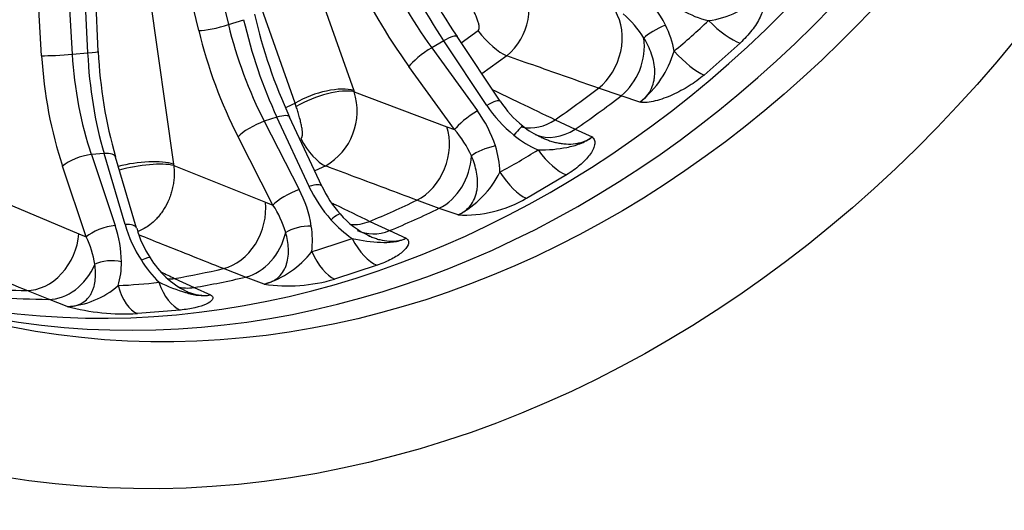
# Model space of a CAD drawing. Header units: millimetres. Extents: x 0 to 2970, y 0 to 2100.
# Tile 7 of 24: x 2066 to 2285, y 322 to 430. Entities that reach past the tile are written whole.
import ezdxf

# ---------------------------------------------------------------- set-up
doc = ezdxf.new("R2010")
doc.units = ezdxf.units.MM
doc.header["$LTSCALE"] = 10
doc.layers.add('CAP560B', color=7, linetype='Continuous')
doc.layers.add('Default', color=7, linetype='Continuous')

# ---------------------------------------------------------------- blocks, each defined once
blk = doc.blocks.new('SE1')
at = {"layer": 'CAP560B', "color": 7, "linetype": 'Continuous'}
for p, q in [((2106.57, 510.58), (2140.41, 414.68)), ((2085.56, 502.77), (2100.43, 398.35)), ((2106.02, 428.02), (2090.05, 493.99)), ((2096.63, 495.29), (2112.6, 429.32)), ((2081.39, 423.03), (2078.12, 491.56)), ((2083.75, 423.32), (2080.48, 491.85)), ((2071.18, 422.42), (2067.18, 490.9)), ((2073.96, 491.22), (2077.96, 422.75)), ((2127.4, 411.92), (2114.52, 448.41)), ((2112.6, 429.32), (2115.99, 430.41)), ((2172.87, 412.33), (2163.31, 426.67)), ((2164.24, 425.28), (2167.97, 427.99)), ((2160.35, 425.73), (2157.7, 424.19)), ((2157.7, 424.19), (2167.84, 410.2)), ((2169.9, 411.4), (2160.35, 425.73)), ((2226.1, 425.22), (2218.11, 418.13)), ((2077.96, 422.75), (2081.39, 423.03)), ((2174.33, 422.39), (2168.83, 418.39)), ((2162.78, 406.02), (2152.64, 420.02)), ((2199.69, 413.5), (2194.72, 415.21)), ((2140.41, 414.68), (2140.51, 414.42)), ((2140.51, 414.42), (2161.06, 406.66)), ((2203.87, 412.11), (2199.69, 413.5)), ((2127.65, 411.11), (2127.4, 411.92)), ((2123.35, 408.77), (2120.56, 407.87)), ((2130.48, 393.43), (2123.35, 408.77)), ((2133.31, 393.47), (2126.18, 408.81)), ((2120.56, 407.87), (2128.3, 392.72)), ((2161.06, 406.66), (2162.78, 406.02)), ((2185.06, 408.2), (2189.52, 406.11)), ((2122.49, 389.27), (2114.75, 404.41)), ((2189.52, 406.11), (2193.25, 404.39)), ((2085.03, 400.7), (2082.2, 400.47)), ((2082.2, 400.47), (2087.46, 384.75)), ((2089.67, 384.93), (2085.03, 400.7)), ((2092.23, 384.17), (2087.59, 399.94)), ((2081.07, 382.2), (2075.81, 397.92)), ((2100.43, 398.35), (2100.48, 398.07)), ((2100.48, 398.07), (2120.8, 389.93)), ((2134.18, 397.95), (2131.74, 396.85)), ((2187.59, 395.95), (2178.69, 390.77)), ((2059.36, 391.34), (2079.4, 382.9)), ((2120.8, 389.93), (2122.49, 389.27)), ((2159.36, 388.55), (2154.41, 390.36)), ((2163.53, 387.09), (2159.36, 388.55)), ((2143.94, 385.66), (2148.32, 383.6)), ((2079.4, 382.9), (2081.07, 382.2)), ((2148.32, 383.6), (2152.01, 381.92)), ((2145.59, 375.91), (2136.17, 372.87)), ((2116.41, 373.28), (2111.5, 375.17)), ((2100.67, 372.99), (2104.99, 370.98)), ((2120.55, 371.75), (2116.41, 373.28)), ((2072.71, 368.36), (2067.86, 370.32)), ((2104.99, 370.98), (2108.64, 369.35)), ((2076.82, 366.76), (2072.71, 368.36)), ((2101.93, 365.97), (2092.41, 365.19))]:
    blk.add_line(p, q, dxfattribs=at)
for centre, radius, start, end in [((2281.33, 505.22), 141.77, 203.8078, 213.6488), ((2165.34, 433.13), 14.01, 309.9242, 27.9501), ((2185.17, 417.07), 27.24, 26.4784, 45.2645), ((2216.41, 450.28), 20.26, 277.5908, 314.3305), ((2224.8, 453.29), 23.79, 240.9434, 256.0871), ((2232.47, 457.87), 117.07, 192.9551, 204.7747), ((2184.25, 413.54), 24.17, 31.9685, 48.8454), ((2190.1, 419.55), 21.72, 10.3305, 26.4239), ((2184.41, 427.85), 100.77, 182.5755, 196.0772), ((2189.8, 429.75), 22.56, 308.5704, 343.7757), ((2127.05, 410.14), 14.12, 300.3146, 17.6652), ((2194.15, 427.5), 29.11, 213.5813, 231.2603), ((2191.19, 424.02), 21.7, 212.5474, 232.1498), ((2145.8, 394.05), 27.32, 17.7801, 36.2278), ((2189.78, 421.52), 18.89, 230.8784, 245.6662), ((2144.73, 390.41), 23.86, 24.1753, 40.8617), ((2191.57, 424.26), 24.98, 231.23, 245.6547), ((2151.95, 396.05), 20.86, 1.4387, 17.7114), ((2153.6, 406.06), 21.42, 297.6221, 333.6923), ((2157.79, 406.1), 30.11, 204.8925, 221.8193), ((2153.97, 402.59), 22.55, 203.842, 222.6419), ((2104.36, 380.27), 26.98, 9.2722, 27.4865), ((2103.02, 376.57), 23.25, 16.5766, 33.1169), ((2164.92, 414.36), 27.31, 267.0659, 300.2618), ((2151.51, 399.34), 18.55, 220.4181, 245.7933), ((2062.89, 376.29), 25.99, 0.8129, 19.0136), ((2119.25, 393.67), 30.84, 196.447, 212.6769), ((2111.66, 381.51), 19.58, 352.541, 9.1169), ((2155.18, 403.72), 26.58, 221.7517, 235.3009), ((2061.1, 372.63), 22.15, 9.0876, 25.6132), ((2114.57, 390.31), 23.14, 195.3903, 213.4662), ((2115.05, 391.06), 20.08, 285.9106, 322.9856), ((2071.32, 376.47), 17.56, 343.2491, 0.6139), ((2117.3, 392.35), 28.49, 212.5658, 225.1697), ((2111.78, 387.43), 19.24, 210.9075, 243.5633), ((2075.7, 385.58), 18.85, 273.388, 311.2523), ((2125.9, 406.62), 35.28, 261.2748, 286.9189), ((2089.75, 417.08), 51.96, 255.5841, 272.9299)]:
    blk.add_arc(centre, radius, start, end, dxfattribs=at)
for centre, major_axis, ratio, start_param, end_param in [((2076, 618.42), (95.19, 263.32), 0.827748, 0, 3.141593), ((2109.48, 606.32), (83.84, 231.94), 0.827748, 3.168547, 6.256231), ((2116.39, 603.82), (-83.9, -232.1), 0.827748, 0.018478, 3.123114), ((2171.06, 443.39), (24.4, -43.65), 0.367007, 4.455327, 4.917469), ((2170.85, 443.27), (-25.96, 42.74), 0.430575, 1.299293, 1.761435), ((2166.99, 440.93), (28.47, -47.07), 0.427706, 4.441684, 4.903826), ((2139.14, 429.03), (14.69, -47.8), 0.440356, 4.549156, 5.011298), ((2190.12, 424.69), (4.01, 11.31), 0.793815, 4.048285, 5.69618), ((2110.12, 429.4), (4.86, 1.18), 0.151748, 3.672939, 5.209401), ((2138.92, 428.96), (-16.12, 47.34), 0.503931, 1.393341, 1.855483), ((2208.83, 427.72), (4.49, 2.2), 0.211911, 1.307261, 2.594171), ((2017.17, 633.01), (209.62, -195.05), 0.7643, 6.186766, 6.233208), ((2220.74, 433.63), (7.89, -8.37), 0.311538, 4.831081, 5.732395), ((2134.82, 427.57), (17.65, -52.09), 0.501057, 4.535716, 4.997858), ((2159.15, 423.9), (-4.16, -2.77), 0.189282, 3.141593, 4.298368), ((2170.54, 430.32), (6.03, -7.98), 0.346669, 4.743374, 5.749848), ((2194.97, 423.02), (3.83, 11.37), 0.802576, 4.035996, 5.26209), ((2156.51, 422.36), (4.05, 2.93), 0.17257, 1.149728, 2.692601), ((2075.33, 422.8), (4.99, 0.29), 0.048997, 3.728931, 5.265393), ((2101.75, 421.95), (5.01, -54.77), 0.55378, 4.653152, 5.115294), ((2105.9, 422.33), (-4.6, 49.79), 0.556663, 1.510946, 1.973088), ((2078.75, 423.08), (-4.99, -0.24), 0.042385, 2.124291, 3.141593), ((2106.12, 422.34), (3.55, -49.88), 0.493079, 4.663642, 5.125784), ((2213.12, 426.87), (7.37, -8.83), 0.304484, 4.849729, 5.751043), ((2132.68, 410.01), (-9.43, -3.33), 0.394604, 3.625571, 5.16146), ((2132.77, 409.75), (-9.33, -3.61), 0.345318, 3.614604, 5.155111), ((2094.8, 611.62), (-83.57, -231.18), 0.827748, 0.858732, 0.910674), ((2099.41, 609.96), (-83.67, -231.47), 0.827748, 0.857359, 0.912048), ((2070.72, 620.33), (-78.8, -217.99), 0.827748, 0.692274, 0.703737), ((2168.7, 409.56), (-4.16, -2.77), 0.189282, 3.141593, 4.298368), ((2121.65, 406.7), (-4.53, -2.11), 0.26405, 3.141593, 4.207199), ((2166.64, 408.36), (4.05, 2.93), 0.17257, 1.149728, 2.692601), ((2118.85, 405.8), (4.45, 2.28), 0.244265, 1.055995, 2.598868), ((2151.78, 401.05), (-4.24, -11.23), 0.794105, 0.713454, 2.361349), ((2174.74, 402.96), (-3.12, -3.91), 0.046927, 3.140311, 4.261252), ((2180.94, 418.02), (5.2, 10.82), 0.821918, 3.361592, 4.083), ((2132.04, 406.88), (4.28, -9.04), 0.430823, 4.823369, 5.829843), ((2185.29, 415.98), (4.98, 10.92), 0.829392, 3.181282, 4.065453), ((2170.62, 400.56), (4.77, 1.49), 0.296796, 1.226692, 2.513602), ((2079.96, 398.3), (4.74, 1.59), 0.326986, 0.973005, 2.515878), ((2082.79, 398.53), (-4.8, -1.41), 0.348978, 3.141593, 4.12709), ((2156.61, 399.28), (-4, -11.31), 0.801561, 0.697698, 1.923791), ((2015.36, 631.7), (184.25, -216.79), 0.737556, 6.128578, 6.17502), ((2184.02, 405.73), (6.09, -9.75), 0.403985, 4.89855, 5.799863), ((2092.23, 395.57), (-9.9, -1.41), 0.303044, 3.694941, 5.093529), ((2092.28, 395.29), (-9.85, -1.73), 0.254076, 3.685892, 5.07302), ((2175.54, 400.8), (5.48, -10.11), 0.39348, 4.923305, 5.824619), ((2128.77, 391.36), (-4.53, -2.11), 0.26405, 3.136048, 4.207199), ((2126.59, 390.65), (4.45, 2.28), 0.244265, 1.055995, 2.598868), ((2110.96, 386.6), (-4.46, -11.14), 0.795804, 0.519852, 2.167747), ((2094.8, 611.62), (-83.57, -231.18), 0.827748, 0.649293, 0.701235), ((2133.65, 383.96), (-3.72, -3.34), 0.093523, 3.137242, 4.153304), ((2099.41, 609.96), (-83.67, -231.47), 0.827748, 0.647919, 0.702608), ((2085.22, 382.58), (4.74, 1.59), 0.326986, 0.973005, 2.515878), ((2087.43, 382.76), (-4.8, -1.41), 0.348978, 3.135795, 4.12709), ((2129.29, 382.55), (4.94, 0.76), 0.389323, 1.158796, 2.445706), ((2141.82, 396.58), (5.23, 10.8), 0.828729, 3.460253, 3.875973), ((2069.45, 381.99), (-4.66, -11.06), 0.798837, 0.32537, 1.973265), ((2115.75, 384.76), (-4.18, -11.25), 0.801653, 0.501176, 1.72727), ((2146.11, 394.57), (4.95, 10.93), 0.8346, 3.139412, 3.854288), ((2013.4, 630.82), (159.23, -232.34), 0.706539, -0.229701, -0.183258), ((2143.98, 386.63), (3.88, -10.83), 0.479406, 4.989867, 5.89118), ((2135, 383.72), (3.19, -11.05), 0.464648, 5.019644, 5.920958), ((2074.18, 380.07), (-4.36, -11.18), 0.802848, 0.304397, 1.530491), ((2086.64, 374.48), (5, 0.01), 0.485449, 1.105047, 2.391957), ((2091.05, 374.84), (-4.21, -2.7), 0.156646, 3.140431, 4.053882), ((2094.8, 611.62), (-83.57, -231.18), 0.827748, 0.439853, 0.491795), ((2011.38, 630.41), (134.81, -242.82), 0.67255, -0.319163, -0.27272), ((2093.28, 376.41), (0.58, -11.49), 0.51488, 5.136982, 6.038296), ((2102.36, 377.15), (1.29, -11.43), 0.534504, 5.104124, 6.005437), ((2100.66, 384.53), (5.2, 10.81), 0.835436, 3.507173, 3.665202), ((2099.41, 609.96), (-83.67, -231.47), 0.827748, 0.43848, 0.493169), ((2094.8, 611.62), (-83.57, -231.18), 0.827748, 0.236261, 0.282356), ((2104.89, 382.57), (4.89, 10.96), 0.839471, 3.268834, 3.640098), ((2099.41, 609.96), (-83.67, -231.47), 0.827748, 0.22904, 0.283729)]:
    blk.add_ellipse(centre, major_axis=major_axis, ratio=ratio, start_param=start_param, end_param=end_param, dxfattribs=at)
for major_axis in [(95.19, 263.32), (83.9, 232.1)]:
    blk.add_ellipse((2123.49, 601.25), major_axis=major_axis, ratio=0.827748, dxfattribs=at)
for points, knots in [([(2171.45, 881.61), (2170.59, 881.93), (2167.14, 883.24), (2160.26, 885.41), (2151.41, 887.87), (2142.35, 889.93), (2133.21, 891.58), (2123.99, 892.83), (2114.7, 893.68), (2105.35, 894.11), (2095.95, 894.13), (2086.53, 893.75), (2077.08, 892.95), (2067.63, 891.75), (2058.19, 890.13), (2048.78, 888.11), (2039.4, 885.68), (2030.07, 882.85), (2020.81, 879.63), (2011.63, 876.01), (2002.54, 872), (1993.56, 867.61), (1984.7, 862.84), (1975.98, 857.7), (1967.4, 852.2), (1958.99, 846.35), (1950.76, 840.16), (1942.71, 833.62), (1934.86, 826.77), (1927.22, 819.6), (1919.81, 812.12), (1912.63, 804.36), (1905.7, 796.31), (1899.03, 788), (1892.62, 779.43), (1886.48, 770.62), (1880.64, 761.59), (1875.08, 752.34), (1869.83, 742.88), (1864.88, 733.25), (1860.25, 723.43), (1855.95, 713.47), (1851.97, 703.35), (1848.33, 693.11), (1845.03, 682.76), (1842.07, 672.31), (1839.47, 661.78), (1837.22, 651.18), (1835.33, 640.53), (1833.8, 629.84), (1832.63, 619.13), (1831.83, 608.42), (1831.4, 597.73), (1831.34, 587.06), (1831.64, 576.43), (1832.32, 565.87), (1833.36, 555.38), (1834.78, 544.98), (1836.56, 534.69), (1838.7, 524.53), (1841.21, 514.51), (1844.07, 504.64), (1847.28, 494.95), (1850.85, 485.44), (1854.76, 476.14), (1859, 467.05), (1863.57, 458.2), (1868.47, 449.59), (1873.68, 441.23), (1879.2, 433.15), (1885.01, 425.36), (1891.11, 417.85), (1897.49, 410.66), (1904.13, 403.78), (1911.03, 397.23), (1918.17, 391.02), (1925.55, 385.16), (1933.14, 379.64), (1940.95, 374.49), (1948.95, 369.7), (1957.15, 365.29), (1965.46, 361.28), (1973.52, 357.81), (1978.31, 356.05), (1980.78, 355.15)], [0, 0, 0, 0, 0.003257, 0.015311, 0.027364, 0.039419, 0.051478, 0.063545, 0.075623, 0.087713, 0.099819, 0.111942, 0.124084, 0.136247, 0.148431, 0.160638, 0.172867, 0.185119, 0.197393, 0.209689, 0.222007, 0.234344, 0.246701, 0.259075, 0.271465, 0.283871, 0.29629, 0.308721, 0.321164, 0.333615, 0.346075, 0.358543, 0.371016, 0.383495, 0.395978, 0.408466, 0.420956, 0.433449, 0.445945, 0.458442, 0.470941, 0.483442, 0.495944, 0.508448, 0.520952, 0.533457, 0.545963, 0.558469, 0.570976, 0.583483, 0.59599, 0.608496, 0.621001, 0.633504, 0.646005, 0.658504, 0.670998, 0.683487, 0.69597, 0.708445, 0.720912, 0.733369, 0.745814, 0.758246, 0.770663, 0.783063, 0.795446, 0.807809, 0.820151, 0.832471, 0.844769, 0.857043, 0.869293, 0.881519, 0.893721, 0.905901, 0.918058, 0.930194, 0.942312, 0.954412, 0.966497, 0.978571, 0.990635, 1, 1, 1, 1]), ([(2167.97, 427.99), (2167.99, 428), (2168.02, 428.03), (2168.07, 428.09), (2168.12, 428.16), (2168.15, 428.23), (2168.18, 428.31), (2168.2, 428.4), (2168.22, 428.5), (2168.23, 428.6), (2168.23, 428.71), (2168.23, 428.89), (2168.2, 429.16), (2168.13, 429.51), (2168.02, 429.89), (2167.83, 430.47), (2167.53, 431.25), (2167.16, 432.07), (2166.82, 432.78), (2166.55, 433.31), (2166.28, 433.82), (2166.02, 434.29), (2165.85, 434.6), (2165.76, 434.75)], [0, 0, 0, 0, 0.010459, 0.02103, 0.031882, 0.043173, 0.055043, 0.067613, 0.080985, 0.095243, 0.110458, 0.126686, 0.169033, 0.21648, 0.269372, 0.32796, 0.458171, 0.601955, 0.686878, 0.773457, 0.849101, 0.924591, 1, 1, 1, 1]), ([(2230.56, 435.79), (2230.87, 435.57), (2231.08, 435.26), (2231.31, 434.55), (2231.35, 434.15), (2231.28, 432.88), (2230.98, 431.92), (2230.08, 430.01), (2229.45, 429.02), (2227.94, 427.08), (2227.07, 426.14), (2226.1, 425.22)], [0, 0, 0, 0, 0.125, 0.125, 0.25, 0.25, 0.5, 0.5, 0.75, 0.75, 1, 1, 1, 1]), ([(2203.87, 412.11), (2204.44, 412.5), (2204.95, 412.97), (2205.81, 413.99), (2206.16, 414.55), (2206.71, 415.76), (2206.9, 416.38), (2207.08, 417.34), (2207.12, 417.66), (2207.17, 418.31), (2207.18, 418.63), (2207.16, 419.61), (2207.08, 420.25), (2206.83, 421.54), (2206.66, 422.17), (2206.03, 424.02), (2205.45, 425.2), (2204.76, 426.34)], [0, 0, 0, 0, 0.125, 0.125, 0.25, 0.25, 0.375, 0.375, 0.4375, 0.4375, 0.5, 0.5, 0.625, 0.625, 0.75, 0.75, 1, 1, 1, 1]), ([(2194.72, 415.21), (2190.12, 416.83), (2185.52, 418.45), (2180.93, 420.07), (2178.73, 420.84), (2176.53, 421.62), (2174.33, 422.39)], [0, 0, 0, 0, 0.676491, 0.676491, 0.676491, 1, 1, 1, 1]), ([(2218.11, 418.13), (2217.08, 417.27), (2215.97, 416.46), (2213.62, 414.98), (2212.37, 414.3), (2209.85, 413.17), (2208.53, 412.7), (2206.66, 412.24), (2206.04, 412.12), (2204.87, 412.01), (2204.32, 412.02), (2203.87, 412.11)], [0, 0, 0, 0, 0.25, 0.25, 0.5, 0.5, 0.75, 0.75, 0.875, 0.875, 1, 1, 1, 1]), ([(2171.12, 414.95), (2173.16, 413.96), (2175.2, 412.98), (2177.24, 411.99), (2179.85, 410.72), (2182.46, 409.46), (2185.06, 408.2)], [0.2321716, 0.2321716, 0.2321716, 0.2321716, 0.5693483, 0.5693483, 0.5693483, 1, 1, 1, 1]), ([(2128.64, 404.05), (2128.66, 404.06), (2128.7, 404.08), (2128.76, 404.12), (2128.81, 404.18), (2128.86, 404.24), (2128.9, 404.31), (2128.94, 404.39), (2128.97, 404.48), (2128.99, 404.58), (2129.01, 404.68), (2129.04, 404.86), (2129.05, 405.11), (2129.04, 405.46), (2129, 405.86), (2128.91, 406.45), (2128.75, 407.27), (2128.53, 408.15), (2128.32, 408.92), (2128.15, 409.51), (2127.98, 410.07), (2127.82, 410.6), (2127.71, 410.94), (2127.65, 411.11)], [0, 0, 0, 0, 0.010459, 0.02103, 0.031882, 0.043173, 0.055043, 0.067613, 0.080985, 0.095243, 0.110458, 0.126686, 0.169033, 0.21648, 0.269372, 0.32796, 0.458171, 0.601955, 0.686878, 0.773457, 0.849101, 0.924591, 1, 1, 1, 1]), ([(2181.28, 401.51), (2183.57, 401.49), (2185.71, 401.68), (2188.67, 402.28), (2189.62, 402.53), (2191.5, 403.26), (2192.45, 403.74), (2193.25, 404.39)], [0, 0, 0, 0, 0.5, 0.5, 0.75, 0.75, 1, 1, 1, 1]), ([(2182.53, 404.06), (2182.8, 403.95), (2183.07, 403.84), (2183.68, 403.62), (2184.02, 403.51), (2184.7, 403.3), (2185.05, 403.21), (2185.74, 403.06), (2186.09, 403), (2186.79, 402.89), (2187.15, 402.86), (2188.21, 402.8), (2188.9, 402.82), (2189.92, 402.96), (2190.27, 403.03), (2190.92, 403.2), (2191.24, 403.31), (2191.86, 403.55), (2192.15, 403.69), (2192.72, 404.02), (2193, 404.2), (2193.25, 404.39)], [0.3233336, 0.3233336, 0.3233336, 0.3233336, 0.375, 0.375, 0.4375, 0.4375, 0.5, 0.5, 0.5625, 0.5625, 0.625, 0.625, 0.75, 0.75, 0.8125, 0.8125, 0.875, 0.875, 0.9375, 0.9375, 1, 1, 1, 1]), ([(2193.25, 404.39), (2193.54, 404.19), (2193.73, 403.92), (2193.9, 403.31), (2193.9, 402.97), (2193.69, 401.91), (2193.29, 401.14), (2192.16, 399.62), (2191.41, 398.84), (2189.67, 397.35), (2188.68, 396.64), (2187.59, 395.95)], [0, 0, 0, 0, 0.125, 0.125, 0.25, 0.25, 0.5, 0.5, 0.75, 0.75, 1, 1, 1, 1]), ([(2163.53, 387.09), (2163.84, 387.22), (2164.14, 387.37), (2164.7, 387.71), (2164.96, 387.9), (2165.46, 388.3), (2165.69, 388.51), (2166.12, 388.97), (2166.32, 389.22), (2166.86, 389.99), (2167.13, 390.53), (2167.45, 391.39), (2167.54, 391.69), (2167.69, 392.28), (2167.74, 392.59), (2167.86, 393.49), (2167.89, 394.11), (2167.83, 395.35), (2167.76, 395.97), (2167.41, 397.8), (2167.02, 399), (2166.5, 400.18)], [0, 0, 0, 0, 0.0625, 0.0625, 0.125, 0.125, 0.1875, 0.1875, 0.25, 0.25, 0.375, 0.375, 0.4375, 0.4375, 0.5, 0.5, 0.625, 0.625, 0.75, 0.75, 1, 1, 1, 1]), ([(2100.48, 398.07), (2100.51, 397.71), (2100.59, 396.99), (2100.59, 395.85), (2100.5, 394.67), (2100.31, 393.45), (2100.03, 392.28), (2099.65, 391.12), (2099.06, 389.68), (2098.1, 387.95), (2096.73, 386.22), (2095.3, 384.95), (2093.97, 384.09), (2093.06, 383.64), (2092.56, 383.46), (2092.48, 383.44)], [0, 0, 0, 0, 0.056782, 0.1155309, 0.1762484, 0.2389359, 0.3035947, 0.3582448, 0.4232147, 0.5381707, 0.6607061, 0.7665297, 0.846827, 0.9246464, 0.9398635, 0.9398635, 0.9398635, 0.9398635]), ([(2154.41, 390.36), (2149.85, 392.07), (2145.29, 393.78), (2140.73, 395.49), (2138.54, 396.31), (2136.36, 397.13), (2134.18, 397.95)], [0, 0, 0, 0, 0.676491, 0.676491, 0.676491, 1, 1, 1, 1]), ([(2135.39, 389.82), (2135.68, 389.68), (2135.97, 389.53), (2136.27, 389.39), (2138.83, 388.15), (2141.38, 386.9), (2143.94, 385.66)], [0.5198709, 0.5198709, 0.5198709, 0.5198709, 0.5693483, 0.5693483, 0.5693483, 1, 1, 1, 1]), ([(2111.5, 375.17), (2106.99, 376.97), (2102.48, 378.76), (2097.97, 380.56), (2096.22, 381.25), (2094.48, 381.95), (2092.74, 382.64)], [0, 0, 0, 0, 0.6764912, 0.6764912, 0.6764912, 0.9378475, 0.9378475, 0.9378475, 0.9378475]), ([(2120.55, 371.75), (2120.87, 371.81), (2121.18, 371.9), (2121.78, 372.1), (2122.06, 372.22), (2122.6, 372.49), (2122.86, 372.64), (2123.35, 372.98), (2123.58, 373.17), (2124.21, 373.77), (2124.56, 374.22), (2124.99, 374.95), (2125.12, 375.2), (2125.35, 375.72), (2125.44, 375.99), (2125.69, 376.8), (2125.8, 377.36), (2125.93, 378.51), (2125.94, 379.09), (2125.86, 380.84), (2125.64, 382.01), (2125.3, 383.2)], [0, 0, 0, 0, 0.0625, 0.0625, 0.125, 0.125, 0.1875, 0.1875, 0.25, 0.25, 0.375, 0.375, 0.4375, 0.4375, 0.5, 0.5, 0.625, 0.625, 0.75, 0.75, 1, 1, 1, 1]), ([(2143.9, 382.4), (2143.99, 382.36), (2144.08, 382.32), (2144.49, 382.14), (2144.83, 382.02), (2145.5, 381.79), (2145.84, 381.69), (2146.86, 381.43), (2147.54, 381.31), (2148.56, 381.25), (2148.9, 381.24), (2149.57, 381.28), (2149.89, 381.31), (2150.53, 381.42), (2150.84, 381.49), (2151.44, 381.68), (2151.73, 381.79), (2152.01, 381.92)], [0.4827505, 0.4827505, 0.4827505, 0.4827505, 0.5, 0.5, 0.5625, 0.5625, 0.625, 0.625, 0.75, 0.75, 0.8125, 0.8125, 0.875, 0.875, 0.9375, 0.9375, 1, 1, 1, 1]), ([(2140.05, 381.87), (2142.27, 381.39), (2144.36, 381.09), (2147.29, 380.97), (2148.24, 380.98), (2150.15, 381.23), (2151.13, 381.48), (2152.01, 381.92)], [0, 0, 0, 0, 0.5, 0.5, 0.75, 0.75, 1, 1, 1, 1]), ([(2152.01, 381.92), (2152.29, 381.73), (2152.46, 381.5), (2152.59, 381.01), (2152.56, 380.75), (2152.27, 379.94), (2151.8, 379.38), (2150.53, 378.3), (2149.71, 377.77), (2147.81, 376.78), (2146.75, 376.33), (2145.59, 375.91)], [0, 0, 0, 0, 0.125, 0.125, 0.25, 0.25, 0.5, 0.5, 0.75, 0.75, 1, 1, 1, 1]), ([(2067.86, 370.32), (2063.41, 372.19), (2058.96, 374.06), (2054.52, 375.93), (2054.49, 375.94), (2054.46, 375.95), (2054.42, 375.96)], [0, 0, 0, 0, 0.6764912, 0.6764912, 0.6764912, 0.6810874, 0.6810874, 0.6810874, 0.6810874]), ([(2076.82, 366.76), (2077.14, 366.75), (2077.45, 366.76), (2078.05, 366.82), (2078.35, 366.87), (2078.91, 367), (2079.18, 367.09), (2079.7, 367.29), (2079.95, 367.42), (2080.64, 367.83), (2081.04, 368.16), (2081.55, 368.73), (2081.71, 368.93), (2082, 369.35), (2082.13, 369.57), (2082.36, 370.03), (2082.47, 370.26), (2082.65, 370.74), (2082.73, 370.99), (2082.94, 371.75), (2083.03, 372.27), (2083.13, 373.33), (2083.15, 373.88), (2083.11, 374.99), (2083.06, 375.55), (2082.97, 376.12)], [0, 0, 0, 0, 0.0625, 0.0625, 0.125, 0.125, 0.1875, 0.1875, 0.25, 0.25, 0.375, 0.375, 0.4375, 0.4375, 0.5, 0.5, 0.5625, 0.5625, 0.625, 0.625, 0.75, 0.75, 0.875, 0.875, 1, 1, 1, 1]), ([(2097.21, 372.14), (2099.28, 371.21), (2101.24, 370.44), (2104, 369.6), (2104.9, 369.37), (2106.75, 369.14), (2107.73, 369.15), (2108.64, 369.35)], [0, 0, 0, 0, 0.5, 0.5, 0.75, 0.75, 1, 1, 1, 1]), ([(2108.64, 369.35), (2108.92, 369.18), (2109.08, 369), (2109.18, 368.64), (2109.14, 368.45), (2108.81, 367.92), (2108.31, 367.58), (2106.99, 366.99), (2106.14, 366.72), (2104.2, 366.28), (2103.12, 366.1), (2101.93, 365.97)], [0, 0, 0, 0, 0.125, 0.125, 0.25, 0.25, 0.5, 0.5, 0.75, 0.75, 1, 1, 1, 1]), ([(2103.45, 370.07), (2103.61, 370.01), (2103.77, 369.94), (2104.25, 369.76), (2104.57, 369.65), (2105.22, 369.47), (2105.55, 369.4), (2106.2, 369.28), (2106.52, 369.25), (2107.47, 369.19), (2108.07, 369.23), (2108.64, 369.35)], [0.6567425, 0.6567425, 0.6567425, 0.6567425, 0.6875, 0.6875, 0.75, 0.75, 0.8125, 0.8125, 0.875, 0.875, 1, 1, 1, 1])]:
    blk.add_open_spline(points, degree=3, knots=knots, dxfattribs=at)
for points in [[(2181.99, 404.3), (2182.17, 404.22), (2182.35, 404.14), (2182.53, 404.06)], [(2143.43, 382.61), (2143.58, 382.54), (2143.74, 382.47), (2143.9, 382.4)], [(2097.65, 374.45), (2098.66, 373.96), (2099.66, 373.48), (2100.67, 372.99)], [(2103.21, 370.18), (2103.29, 370.14), (2103.37, 370.11), (2103.45, 370.07)]]:
    blk.add_open_spline(points, degree=3, dxfattribs=at)

msp = doc.modelspace()

# ---------------------------------------------------------------- block references
at = {"layer": 'Default'}
msp.add_blockref('SE1', (0, 0), dxfattribs=at)

doc.saveas('drawing.dxf')
